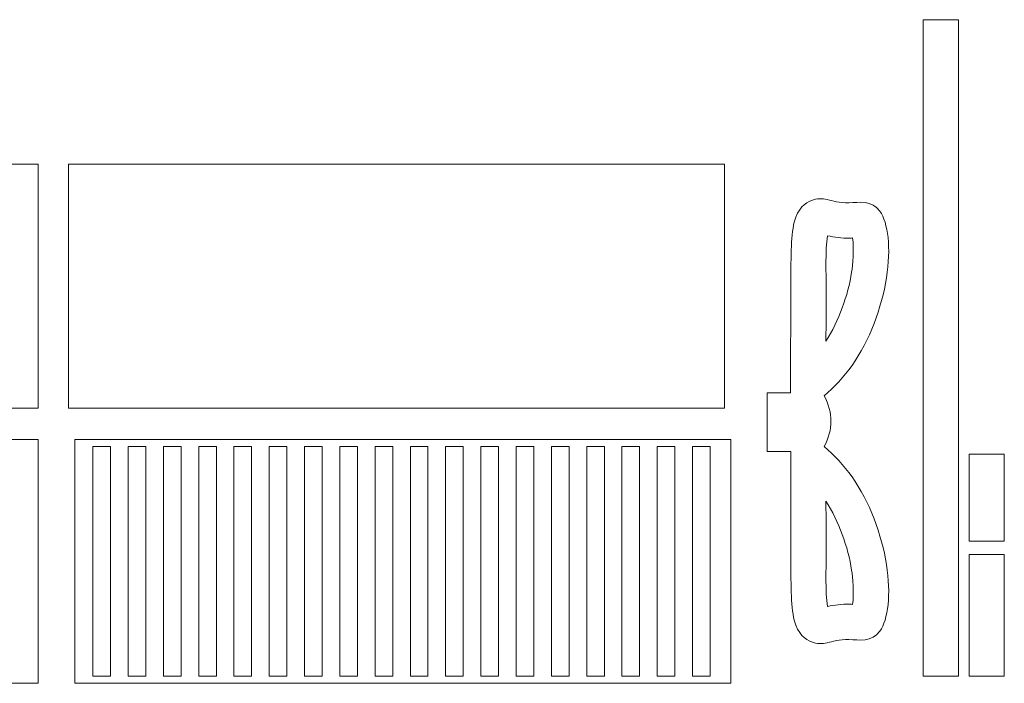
# Model space of a CAD drawing. Header units: millimetres. Extents: x -1146 to 1019, y -763 to 979.
# Tile 81 of 143: x 782 to 949, y -215 to -102. Entities that reach past the tile are written whole.
import ezdxf

# ---------------------------------------------------------------- set-up
doc = ezdxf.new("R2010")
doc.units = ezdxf.units.MM
doc.header["$MEASUREMENT"] = 0
doc.layers.add('Layer 1', color=7, linetype='Continuous')

msp = doc.modelspace()

# ---------------------------------------------------------------- linework, layer by layer
at = {"layer": 'Layer 1', "color": 250, "lineweight": 18}
for points, knots in [([(935.6893, -213.9707), (935.6893, -213.9707), (935.6893, -102.4144), (935.6893, -102.4144), (935.6893, -102.4144), (935.6893, -102.4144), (941.6892, -102.4144), (941.6892, -102.4144), (941.6892, -102.4144), (941.6892, -102.4144), (941.6892, -213.9707), (941.6892, -213.9707), (941.6892, -213.9707), (941.6892, -213.9707), (935.6893, -213.9707), (935.6893, -213.9707)], [0, 0, 0, 0, 0.2, 0.2, 0.2, 0.2, 0.4, 0.4, 0.4, 0.4, 0.6, 0.6, 0.6, 0.6, 1, 1, 1, 1]), ([(673.6191, -126.9882), (673.6191, -126.9882), (785.1754, -126.9882), (785.1754, -126.9882), (785.1754, -126.9882), (785.1754, -126.9882), (785.1754, -168.4466), (785.1754, -168.4466), (785.1754, -168.4466), (785.1754, -168.4466), (673.6191, -168.4466), (673.6191, -168.4466), (673.6191, -168.4466), (673.6191, -168.4466), (673.6191, -126.9882), (673.6191, -126.9882)], [0, 0, 0, 0, 0.2, 0.2, 0.2, 0.2, 0.4, 0.4, 0.4, 0.4, 0.6, 0.6, 0.6, 0.6, 1, 1, 1, 1]), ([(790.3296, -126.9882), (790.3296, -126.9882), (901.8859, -126.9882), (901.8859, -126.9882), (901.8859, -126.9882), (901.8859, -126.9882), (901.8859, -168.4466), (901.8859, -168.4466), (901.8859, -168.4466), (901.8859, -168.4466), (790.3296, -168.4466), (790.3296, -168.4466), (790.3296, -168.4466), (790.3296, -168.4466), (790.3296, -126.9882), (790.3296, -126.9882)], [0, 0, 0, 0, 0.2, 0.2, 0.2, 0.2, 0.4, 0.4, 0.4, 0.4, 0.6, 0.6, 0.6, 0.6, 1, 1, 1, 1]), ([(913.1538, -175.8248), (913.1538, -175.8248), (909.1386, -175.8256), (909.1386, -175.8256), (909.1386, -175.8256), (909.1386, -175.8256), (909.1386, -165.8256), (909.1386, -165.8256), (909.1386, -165.8256), (909.1386, -165.8256), (913.1188, -165.8256), (913.1188, -165.8256), (913.1188, -165.8256), (913.1122, -164.4314), (913.1056, -163.2942), (913.0987, -162.5322), (913.0987, -162.5322), (913.1431, -157.5083), (913.1876, -152.4845), (913.1876, -147.933), (913.1876, -147.933), (913.1876, -143.3816), (913.1432, -139.3023), (913.7586, -136.8459), (913.7586, -136.8459), (914.374, -134.3897), (915.6494, -133.5558), (916.6694, -133.1538), (916.6694, -133.1538), (917.6892, -132.7517), (918.4535, -132.7812), (919.3796, -132.9869), (919.3796, -132.9869), (920.3057, -133.1926), (921.3933, -133.5749), (923.0545, -133.5307), (923.0545, -133.5307), (924.7154, -133.4865), (926.9496, -133.0161), (928.3316, -134.9564), (928.3316, -134.9564), (929.7134, -136.8967), (930.2424, -141.2477), (929.4487, -146.2749), (929.4487, -146.2749), (928.655, -151.3021), (926.5384, -157.0054), (923.5927, -161.1796), (923.5927, -161.1796), (922.1721, -163.1928), (920.5589, -164.8509), (918.8457, -166.3244), (918.8457, -166.3244), (920.3951, -169.2248), (920.3948, -172.1059), (918.8454, -174.9675), (918.8454, -174.9675), (920.5586, -176.4412), (922.172, -178.0988), (923.5927, -180.1123), (923.5927, -180.1123), (926.5381, -184.2868), (928.6549, -189.9901), (929.4487, -195.017), (929.4487, -195.017), (930.2424, -200.0442), (929.7134, -204.3952), (928.3316, -206.3355), (928.3316, -206.3355), (926.9498, -208.2758), (924.7157, -207.8054), (923.0545, -207.7612), (923.0545, -207.7612), (921.3936, -207.717), (920.3057, -208.0993), (919.3796, -208.305), (919.3796, -208.305), (918.4535, -208.5107), (917.6892, -208.5402), (916.6694, -208.1381), (916.6694, -208.1381), (915.6493, -207.736), (914.374, -206.9024), (913.7586, -204.446), (913.7586, -204.446), (913.1432, -201.9896), (913.1876, -197.9103), (913.1876, -193.3589), (913.1876, -193.3589), (913.1876, -190.8148), (913.1736, -183.0534), (913.1538, -175.8245), (913.1538, -175.8245), (913.1538, -175.8245), (913.1538, -175.8248), (913.1538, -175.8248)], [0, 0, 0, 0, 0.04, 0.04, 0.04, 0.04, 0.08, 0.08, 0.08, 0.08, 0.12, 0.12, 0.12, 0.12, 0.16, 0.16, 0.16, 0.16, 0.2, 0.2, 0.2, 0.2, 0.24, 0.24, 0.24, 0.24, 0.28, 0.28, 0.28, 0.28, 0.32, 0.32, 0.32, 0.32, 0.36, 0.36, 0.36, 0.36, 0.4, 0.4, 0.4, 0.4, 0.44, 0.44, 0.44, 0.44, 0.48, 0.48, 0.48, 0.48, 0.52, 0.52, 0.52, 0.52, 0.56, 0.56, 0.56, 0.56, 0.6, 0.6, 0.6, 0.6, 0.64, 0.64, 0.64, 0.64, 0.68, 0.68, 0.68, 0.68, 0.72, 0.72, 0.72, 0.72, 0.76, 0.76, 0.76, 0.76, 0.8, 0.8, 0.8, 0.8, 0.84, 0.84, 0.84, 0.84, 0.88, 0.88, 0.88, 0.88, 0.92, 0.92, 0.92, 0.92, 1, 1, 1, 1]), ([(923.6892, -139.5018), (923.5193, -139.5142), (923.3575, -139.5249), (923.214, -139.5287), (923.214, -139.5287), (921.7372, -139.5678), (920.6458, -139.3989), (919.4144, -139.1388), (919.4144, -139.1388), (919.0243, -141.6636), (919.1876, -145.6737), (919.1876, -147.933), (919.1876, -147.933), (919.1876, -150.9708), (919.1698, -154.0089), (919.1459, -157.0468), (919.1459, -157.0468), (921.33, -153.6785), (922.9112, -149.2071), (923.5221, -145.3392), (923.5221, -145.3392), (923.7177, -144.1012), (923.9605, -141.3293), (923.689, -139.502), (923.689, -139.502), (923.689, -139.502), (923.6892, -139.5018), (923.6892, -139.5018)], [0, 0, 0, 0, 0.125, 0.125, 0.125, 0.125, 0.25, 0.25, 0.25, 0.25, 0.375, 0.375, 0.375, 0.375, 0.5, 0.5, 0.5, 0.5, 0.625, 0.625, 0.625, 0.625, 0.75, 0.75, 0.75, 0.75, 1, 1, 1, 1]), ([(673.6191, -173.7394), (673.6191, -173.7394), (724.3973, -173.7394), (724.3973, -173.7394), (724.3973, -173.7394), (724.3973, -173.7394), (724.3973, -177.7394), (724.3973, -177.7394), (724.3973, -177.7394), (724.3973, -177.7394), (734.3973, -177.7394), (734.3973, -177.7394), (734.3973, -177.7394), (734.3973, -177.7394), (734.3973, -173.7394), (734.3973, -173.7394), (734.3973, -173.7394), (734.3973, -173.7394), (785.1754, -173.7394), (785.1754, -173.7394), (785.1754, -173.7394), (785.1754, -173.7394), (785.1754, -215.1978), (785.1754, -215.1978), (785.1754, -215.1978), (785.1754, -215.1978), (673.6191, -215.1978), (673.6191, -215.1978), (673.6191, -215.1978), (673.6191, -215.1978), (673.6191, -173.7394), (673.6191, -173.7394)], [0, 0, 0, 0, 0.11111111, 0.11111111, 0.11111111, 0.11111111, 0.22222222, 0.22222222, 0.22222222, 0.22222222, 0.33333333, 0.33333333, 0.33333333, 0.33333333, 0.44444444, 0.44444444, 0.44444444, 0.44444444, 0.55555556, 0.55555556, 0.55555556, 0.55555556, 0.66666667, 0.66666667, 0.66666667, 0.66666667, 0.77777778, 0.77777778, 0.77777778, 0.77777778, 1, 1, 1, 1]), ([(791.3882, -173.7394), (791.3882, -173.7394), (902.9445, -173.7394), (902.9445, -173.7394), (902.9445, -173.7394), (902.9445, -173.7394), (902.9445, -215.1978), (902.9445, -215.1978), (902.9445, -215.1978), (902.9445, -215.1978), (791.3882, -215.1978), (791.3882, -215.1978), (791.3882, -215.1978), (791.3882, -215.1978), (791.3882, -173.7394), (791.3882, -173.7394)], [0, 0, 0, 0, 0.2, 0.2, 0.2, 0.2, 0.4, 0.4, 0.4, 0.4, 0.6, 0.6, 0.6, 0.6, 1, 1, 1, 1]), ([(794.4553, -174.9686), (794.4553, -174.9686), (797.4553, -174.9686), (797.4553, -174.9686), (797.4553, -174.9686), (797.4553, -174.9686), (797.4553, -213.9685), (797.4553, -213.9685), (797.4553, -213.9685), (797.4553, -213.9685), (794.4553, -213.9685), (794.4553, -213.9685), (794.4553, -213.9685), (794.4553, -213.9685), (794.4553, -174.9686), (794.4553, -174.9686)], [0, 0, 0, 0, 0.2, 0.2, 0.2, 0.2, 0.4, 0.4, 0.4, 0.4, 0.6, 0.6, 0.6, 0.6, 1, 1, 1, 1]), ([(800.4553, -174.9686), (800.4553, -174.9686), (803.4553, -174.9686), (803.4553, -174.9686), (803.4553, -174.9686), (803.4553, -174.9686), (803.4553, -213.9685), (803.4553, -213.9685), (803.4553, -213.9685), (803.4553, -213.9685), (800.4553, -213.9685), (800.4553, -213.9685), (800.4553, -213.9685), (800.4553, -213.9685), (800.4553, -174.9686), (800.4553, -174.9686)], [0, 0, 0, 0, 0.2, 0.2, 0.2, 0.2, 0.4, 0.4, 0.4, 0.4, 0.6, 0.6, 0.6, 0.6, 1, 1, 1, 1]), ([(806.4553, -174.9686), (806.4553, -174.9686), (809.4553, -174.9686), (809.4553, -174.9686), (809.4553, -174.9686), (809.4553, -174.9686), (809.4553, -213.9685), (809.4553, -213.9685), (809.4553, -213.9685), (809.4553, -213.9685), (806.4553, -213.9685), (806.4553, -213.9685), (806.4553, -213.9685), (806.4553, -213.9685), (806.4553, -174.9686), (806.4553, -174.9686)], [0, 0, 0, 0, 0.2, 0.2, 0.2, 0.2, 0.4, 0.4, 0.4, 0.4, 0.6, 0.6, 0.6, 0.6, 1, 1, 1, 1]), ([(812.4553, -174.9686), (812.4553, -174.9686), (815.4553, -174.9686), (815.4553, -174.9686), (815.4553, -174.9686), (815.4553, -174.9686), (815.4553, -213.9685), (815.4553, -213.9685), (815.4553, -213.9685), (815.4553, -213.9685), (812.4553, -213.9685), (812.4553, -213.9685), (812.4553, -213.9685), (812.4553, -213.9685), (812.4553, -174.9686), (812.4553, -174.9686)], [0, 0, 0, 0, 0.2, 0.2, 0.2, 0.2, 0.4, 0.4, 0.4, 0.4, 0.6, 0.6, 0.6, 0.6, 1, 1, 1, 1]), ([(818.4553, -174.9686), (818.4553, -174.9686), (821.4553, -174.9686), (821.4553, -174.9686), (821.4553, -174.9686), (821.4553, -174.9686), (821.4553, -213.9685), (821.4553, -213.9685), (821.4553, -213.9685), (821.4553, -213.9685), (818.4553, -213.9685), (818.4553, -213.9685), (818.4553, -213.9685), (818.4553, -213.9685), (818.4553, -174.9686), (818.4553, -174.9686)], [0, 0, 0, 0, 0.2, 0.2, 0.2, 0.2, 0.4, 0.4, 0.4, 0.4, 0.6, 0.6, 0.6, 0.6, 1, 1, 1, 1]), ([(824.4552, -174.9686), (824.4552, -174.9686), (827.4552, -174.9686), (827.4552, -174.9686), (827.4552, -174.9686), (827.4552, -174.9686), (827.4552, -213.9685), (827.4552, -213.9685), (827.4552, -213.9685), (827.4552, -213.9685), (824.4552, -213.9685), (824.4552, -213.9685), (824.4552, -213.9685), (824.4552, -213.9685), (824.4552, -174.9686), (824.4552, -174.9686)], [0, 0, 0, 0, 0.2, 0.2, 0.2, 0.2, 0.4, 0.4, 0.4, 0.4, 0.6, 0.6, 0.6, 0.6, 1, 1, 1, 1]), ([(830.4552, -174.9686), (830.4552, -174.9686), (833.4552, -174.9686), (833.4552, -174.9686), (833.4552, -174.9686), (833.4552, -174.9686), (833.4552, -213.9685), (833.4552, -213.9685), (833.4552, -213.9685), (833.4552, -213.9685), (830.4552, -213.9685), (830.4552, -213.9685), (830.4552, -213.9685), (830.4552, -213.9685), (830.4552, -174.9686), (830.4552, -174.9686)], [0, 0, 0, 0, 0.2, 0.2, 0.2, 0.2, 0.4, 0.4, 0.4, 0.4, 0.6, 0.6, 0.6, 0.6, 1, 1, 1, 1]), ([(836.4552, -174.9686), (836.4552, -174.9686), (839.4552, -174.9686), (839.4552, -174.9686), (839.4552, -174.9686), (839.4552, -174.9686), (839.4552, -213.9685), (839.4552, -213.9685), (839.4552, -213.9685), (839.4552, -213.9685), (836.4552, -213.9685), (836.4552, -213.9685), (836.4552, -213.9685), (836.4552, -213.9685), (836.4552, -174.9686), (836.4552, -174.9686)], [0, 0, 0, 0, 0.2, 0.2, 0.2, 0.2, 0.4, 0.4, 0.4, 0.4, 0.6, 0.6, 0.6, 0.6, 1, 1, 1, 1]), ([(842.4552, -174.9686), (842.4552, -174.9686), (845.4552, -174.9686), (845.4552, -174.9686), (845.4552, -174.9686), (845.4552, -174.9686), (845.4552, -213.9685), (845.4552, -213.9685), (845.4552, -213.9685), (845.4552, -213.9685), (842.4552, -213.9685), (842.4552, -213.9685), (842.4552, -213.9685), (842.4552, -213.9685), (842.4552, -174.9686), (842.4552, -174.9686)], [0, 0, 0, 0, 0.2, 0.2, 0.2, 0.2, 0.4, 0.4, 0.4, 0.4, 0.6, 0.6, 0.6, 0.6, 1, 1, 1, 1]), ([(848.4552, -174.9686), (848.4552, -174.9686), (851.4552, -174.9686), (851.4552, -174.9686), (851.4552, -174.9686), (851.4552, -174.9686), (851.4552, -213.9685), (851.4552, -213.9685), (851.4552, -213.9685), (851.4552, -213.9685), (848.4552, -213.9685), (848.4552, -213.9685), (848.4552, -213.9685), (848.4552, -213.9685), (848.4552, -174.9686), (848.4552, -174.9686)], [0, 0, 0, 0, 0.2, 0.2, 0.2, 0.2, 0.4, 0.4, 0.4, 0.4, 0.6, 0.6, 0.6, 0.6, 1, 1, 1, 1]), ([(854.4552, -174.9686), (854.4552, -174.9686), (857.4552, -174.9686), (857.4552, -174.9686), (857.4552, -174.9686), (857.4552, -174.9686), (857.4552, -213.9685), (857.4552, -213.9685), (857.4552, -213.9685), (857.4552, -213.9685), (854.4552, -213.9685), (854.4552, -213.9685), (854.4552, -213.9685), (854.4552, -213.9685), (854.4552, -174.9686), (854.4552, -174.9686)], [0, 0, 0, 0, 0.2, 0.2, 0.2, 0.2, 0.4, 0.4, 0.4, 0.4, 0.6, 0.6, 0.6, 0.6, 1, 1, 1, 1]), ([(860.4552, -174.9686), (860.4552, -174.9686), (863.4552, -174.9686), (863.4552, -174.9686), (863.4552, -174.9686), (863.4552, -174.9686), (863.4552, -213.9685), (863.4552, -213.9685), (863.4552, -213.9685), (863.4552, -213.9685), (860.4552, -213.9685), (860.4552, -213.9685), (860.4552, -213.9685), (860.4552, -213.9685), (860.4552, -174.9686), (860.4552, -174.9686)], [0, 0, 0, 0, 0.2, 0.2, 0.2, 0.2, 0.4, 0.4, 0.4, 0.4, 0.6, 0.6, 0.6, 0.6, 1, 1, 1, 1]), ([(866.4552, -174.9686), (866.4552, -174.9686), (869.4552, -174.9686), (869.4552, -174.9686), (869.4552, -174.9686), (869.4552, -174.9686), (869.4552, -213.9685), (869.4552, -213.9685), (869.4552, -213.9685), (869.4552, -213.9685), (866.4552, -213.9685), (866.4552, -213.9685), (866.4552, -213.9685), (866.4552, -213.9685), (866.4552, -174.9686), (866.4552, -174.9686)], [0, 0, 0, 0, 0.2, 0.2, 0.2, 0.2, 0.4, 0.4, 0.4, 0.4, 0.6, 0.6, 0.6, 0.6, 1, 1, 1, 1]), ([(872.4551, -174.9686), (872.4551, -174.9686), (875.4551, -174.9686), (875.4551, -174.9686), (875.4551, -174.9686), (875.4551, -174.9686), (875.4551, -213.9685), (875.4551, -213.9685), (875.4551, -213.9685), (875.4551, -213.9685), (872.4551, -213.9685), (872.4551, -213.9685), (872.4551, -213.9685), (872.4551, -213.9685), (872.4551, -174.9686), (872.4551, -174.9686)], [0, 0, 0, 0, 0.2, 0.2, 0.2, 0.2, 0.4, 0.4, 0.4, 0.4, 0.6, 0.6, 0.6, 0.6, 1, 1, 1, 1]), ([(878.4551, -174.9686), (878.4551, -174.9686), (881.4551, -174.9686), (881.4551, -174.9686), (881.4551, -174.9686), (881.4551, -174.9686), (881.4551, -213.9685), (881.4551, -213.9685), (881.4551, -213.9685), (881.4551, -213.9685), (878.4551, -213.9685), (878.4551, -213.9685), (878.4551, -213.9685), (878.4551, -213.9685), (878.4551, -174.9686), (878.4551, -174.9686)], [0, 0, 0, 0, 0.2, 0.2, 0.2, 0.2, 0.4, 0.4, 0.4, 0.4, 0.6, 0.6, 0.6, 0.6, 1, 1, 1, 1]), ([(884.4551, -174.9686), (884.4551, -174.9686), (887.4551, -174.9686), (887.4551, -174.9686), (887.4551, -174.9686), (887.4551, -174.9686), (887.4551, -213.9685), (887.4551, -213.9685), (887.4551, -213.9685), (887.4551, -213.9685), (884.4551, -213.9685), (884.4551, -213.9685), (884.4551, -213.9685), (884.4551, -213.9685), (884.4551, -174.9686), (884.4551, -174.9686)], [0, 0, 0, 0, 0.2, 0.2, 0.2, 0.2, 0.4, 0.4, 0.4, 0.4, 0.6, 0.6, 0.6, 0.6, 1, 1, 1, 1]), ([(890.4551, -174.9686), (890.4551, -174.9686), (893.4551, -174.9686), (893.4551, -174.9686), (893.4551, -174.9686), (893.4551, -174.9686), (893.4551, -213.9685), (893.4551, -213.9685), (893.4551, -213.9685), (893.4551, -213.9685), (890.4551, -213.9685), (890.4551, -213.9685), (890.4551, -213.9685), (890.4551, -213.9685), (890.4551, -174.9686), (890.4551, -174.9686)], [0, 0, 0, 0, 0.2, 0.2, 0.2, 0.2, 0.4, 0.4, 0.4, 0.4, 0.6, 0.6, 0.6, 0.6, 1, 1, 1, 1]), ([(896.4551, -174.9686), (896.4551, -174.9686), (899.4551, -174.9686), (899.4551, -174.9686), (899.4551, -174.9686), (899.4551, -174.9686), (899.4551, -213.9685), (899.4551, -213.9685), (899.4551, -213.9685), (899.4551, -213.9685), (896.4551, -213.9685), (896.4551, -213.9685), (896.4551, -213.9685), (896.4551, -213.9685), (896.4551, -174.9686), (896.4551, -174.9686)], [0, 0, 0, 0, 0.2, 0.2, 0.2, 0.2, 0.4, 0.4, 0.4, 0.4, 0.6, 0.6, 0.6, 0.6, 1, 1, 1, 1]), ([(943.488, -176.2279), (943.488, -176.2279), (943.488, -191.0376), (943.488, -191.0376), (943.488, -191.0376), (943.488, -191.0376), (949.488, -191.0376), (949.488, -191.0376), (949.488, -191.0376), (949.488, -191.0376), (949.488, -176.2279), (949.488, -176.2279), (949.488, -176.2279), (949.488, -176.2279), (943.488, -176.2279), (943.488, -176.2279)], [0, 0, 0, 0, 0.2, 0.2, 0.2, 0.2, 0.4, 0.4, 0.4, 0.4, 0.6, 0.6, 0.6, 0.6, 1, 1, 1, 1]), ([(923.6892, -201.7902), (923.5193, -201.7778), (923.3575, -201.7671), (923.214, -201.7633), (923.214, -201.7633), (921.7372, -201.7242), (920.6458, -201.8931), (919.4144, -202.1532), (919.4144, -202.1532), (919.0243, -199.6284), (919.1876, -195.6183), (919.1876, -193.359), (919.1876, -193.359), (919.1876, -190.3212), (919.1698, -187.2831), (919.1459, -184.2452), (919.1459, -184.2452), (921.33, -187.6135), (922.9112, -192.0849), (923.5221, -195.9528), (923.5221, -195.9528), (923.7177, -197.1908), (923.9605, -199.9627), (923.689, -201.79), (923.689, -201.79), (923.689, -201.79), (923.6892, -201.7902), (923.6892, -201.7902)], [0, 0, 0, 0, 0.125, 0.125, 0.125, 0.125, 0.25, 0.25, 0.25, 0.25, 0.375, 0.375, 0.375, 0.375, 0.5, 0.5, 0.5, 0.5, 0.625, 0.625, 0.625, 0.625, 0.75, 0.75, 0.75, 0.75, 1, 1, 1, 1]), ([(943.488, -193.3223), (943.488, -193.3223), (943.488, -213.9705), (943.488, -213.9705), (943.488, -213.9705), (943.488, -213.9705), (949.488, -213.9705), (949.488, -213.9705), (949.488, -213.9705), (949.488, -213.9705), (949.488, -193.3223), (949.488, -193.3223), (949.488, -193.3223), (949.488, -193.3223), (943.488, -193.3223), (943.488, -193.3223)], [0, 0, 0, 0, 0.2, 0.2, 0.2, 0.2, 0.4, 0.4, 0.4, 0.4, 0.6, 0.6, 0.6, 0.6, 1, 1, 1, 1])]:
    msp.add_open_spline(points, degree=3, knots=knots, dxfattribs=at)

doc.saveas('drawing.dxf')
